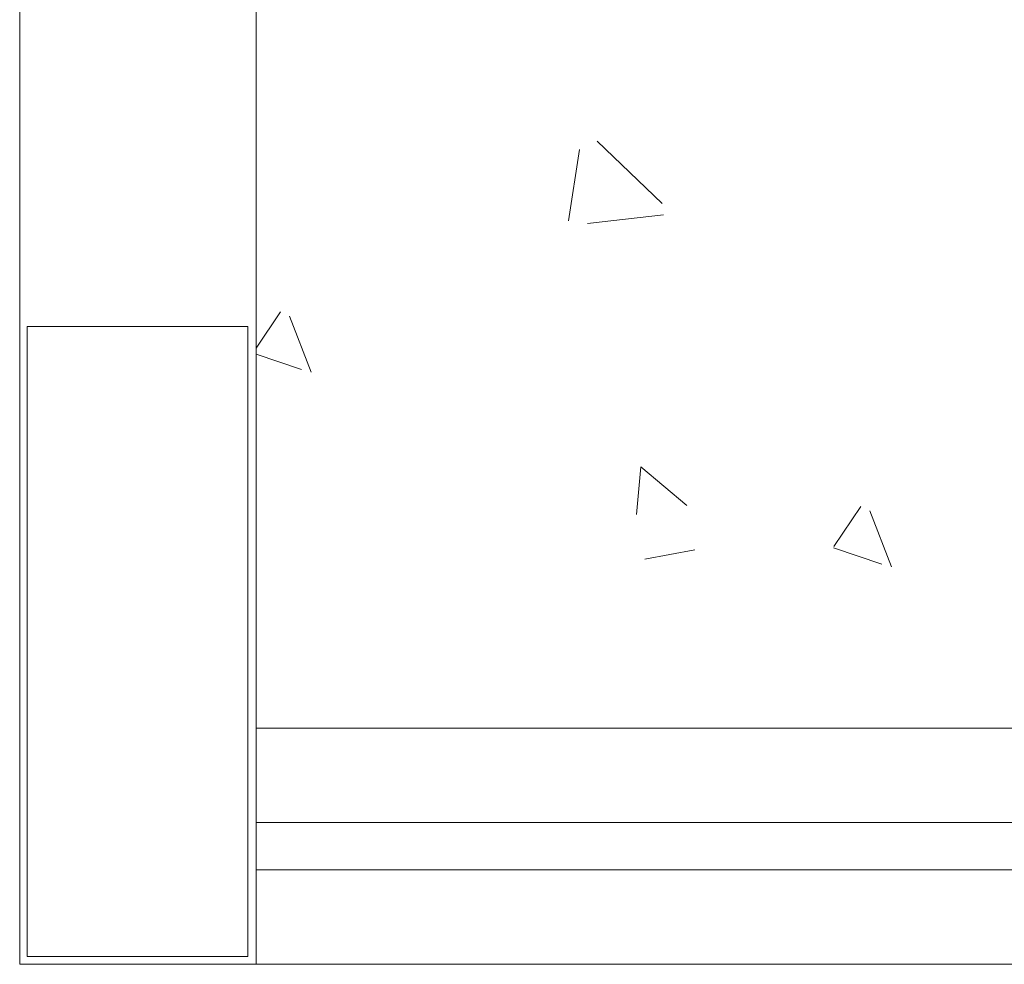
# Model space of a CAD drawing. Header units: feet. Extents: x 8 to 127, y 6 to 90.
# Tile 250 of 256: x 15.44 to 15.753, y 83.305 to 83.605. Entities that reach past the tile are written whole.
import ezdxf

# ---------------------------------------------------------------- set-up
doc = ezdxf.new("R2010")
doc.units = ezdxf.units.FT
doc.header["$MEASUREMENT"] = 0
for name, color, linetype in [('Alvenaria', 7, 'Continuous'), ('ESQUADRIAS', 252, 'Continuous'), ('FINA', 7, 'Continuous'), ('NO ESPESSURA', 250, 'Continuous')]:
    doc.layers.add(name, color=color, linetype=linetype)

msp = doc.modelspace()

# ---------------------------------------------------------------- linework, layer by layer
at = {"layer": 'Alvenaria', "lineweight": 5}
for p, q in [((15.44022, 83.30502), (15.44022, 83.95002)), ((15.51522, 83.95002), (15.51522, 83.30502)), ((15.51522, 83.30502), (15.44022, 83.30502))]:
    msp.add_line(p, q, dxfattribs=at)
at = {"layer": 'ESQUADRIAS', "lineweight": 5}
for p, q in [((15.86522, 83.38002), (15.51522, 83.38002)), ((15.86522, 83.35002), (15.51522, 83.35002)), ((15.51522, 83.33502), (15.86522, 83.33502)), ((15.51522, 83.30502), (15.86522, 83.30502))]:
    msp.add_line(p, q, dxfattribs=at)
at = {"layer": 'FINA', "linetype": 'Continuous', "lineweight": 5}
for p, q in [((15.51258, 83.50752), (15.44258, 83.50752)), ((15.44258, 83.50752), (15.44258, 83.30752)), ((15.51258, 83.30752), (15.51258, 83.50752)), ((15.44258, 83.30752), (15.51258, 83.30752))]:
    msp.add_line(p, q, dxfattribs=at)
at = {"layer": 'NO ESPESSURA', "linetype": 'Continuous', "lineweight": 5}
for p, q in [((15.62348, 83.5663), (15.6441, 83.54651)), ((15.61788, 83.56366), (15.61438, 83.54107)), ((15.62039, 83.54014), (15.64451, 83.54294)), ((15.52299, 83.51212), (15.51522, 83.50059)), ((15.52587, 83.51081), (15.5327, 83.49303)), ((15.51522, 83.49869), (15.52964, 83.49385)), ((15.63734, 83.46295), (15.63601, 83.44777)), ((15.63735, 83.46295), (15.65194, 83.45071)), ((15.70718, 83.45032), (15.69865, 83.43768)), ((15.71006, 83.44901), (15.71689, 83.43122)), ((15.63861, 83.43367), (15.65453, 83.43661)), ((15.69848, 83.4372), (15.71383, 83.43205))]:
    msp.add_line(p, q, dxfattribs=at)

doc.saveas('drawing.dxf')
